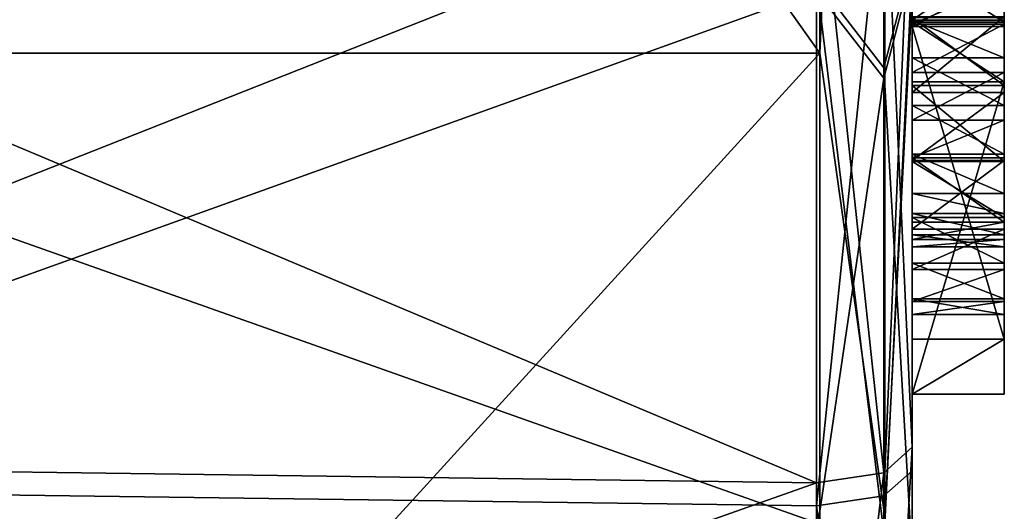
# Model space of a CAD drawing. Header units: millimetres. Extents: x -20 to 172, y -100 to 100.
# Tile 3 of 256: x -9.67 to 1, y -70.44 to -65.12. Entities that reach past the tile are written whole.
import ezdxf

# ---------------------------------------------------------------- set-up
doc = ezdxf.new("R2010")
doc.units = ezdxf.units.MM
doc.header["$LTSCALE"] = 37.722908
for name, color, linetype in [('105', 7, 'CONTINUOUS'), ('11', 7, 'CONTINUOUS'), ('12', 7, 'CONTINUOUS'), ('123', 7, 'CONTINUOUS'), ('124', 7, 'CONTINUOUS'), ('125', 7, 'CONTINUOUS'), ('126', 7, 'CONTINUOUS'), ('127', 7, 'CONTINUOUS'), ('128', 7, 'CONTINUOUS'), ('14', 7, 'CONTINUOUS'), ('28', 7, 'CONTINUOUS'), ('29', 7, 'CONTINUOUS'), ('390', 7, 'CONTINUOUS'), ('391', 7, 'CONTINUOUS'), ('392', 7, 'CONTINUOUS'), ('393', 7, 'CONTINUOUS'), ('394', 7, 'CONTINUOUS'), ('615', 7, 'CONTINUOUS'), ('616', 7, 'CONTINUOUS'), ('623', 7, 'CONTINUOUS'), ('624', 7, 'CONTINUOUS'), ('639', 7, 'CONTINUOUS'), ('641', 7, 'CONTINUOUS'), ('643', 7, 'CONTINUOUS'), ('644', 7, 'CONTINUOUS'), ('663', 7, 'CONTINUOUS'), ('664', 7, 'CONTINUOUS'), ('667', 7, 'CONTINUOUS'), ('668', 7, 'CONTINUOUS'), ('743', 7, 'CONTINUOUS'), ('744', 7, 'CONTINUOUS'), ('745', 7, 'CONTINUOUS'), ('746', 7, 'CONTINUOUS'), ('747', 7, 'CONTINUOUS'), ('748', 7, 'CONTINUOUS'), ('749', 7, 'CONTINUOUS'), ('765', 7, 'CONTINUOUS'), ('766', 7, 'CONTINUOUS'), ('767', 7, 'CONTINUOUS'), ('768', 7, 'CONTINUOUS'), ('769', 7, 'CONTINUOUS'), ('770', 7, 'CONTINUOUS'), ('771', 7, 'CONTINUOUS'), ('772', 7, 'CONTINUOUS'), ('773', 7, 'CONTINUOUS'), ('774', 7, 'CONTINUOUS'), ('775', 7, 'CONTINUOUS'), ('776', 7, 'CONTINUOUS'), ('777', 7, 'CONTINUOUS'), ('778', 7, 'CONTINUOUS'), ('779', 7, 'CONTINUOUS')]:
    doc.layers.add(name, color=color, linetype=linetype)

msp = doc.modelspace()

# ---------------------------------------------------------------- linework, layer by layer
at = {"layer": '105', "color": 250, "linetype": 'Continuous', "true_color": 0x323232}
for points in [[(1, -65.129, 59.593), (1, -64.483, 59.194), (1, -64.435, 60.342), (1, -65.129, 59.593)], [(1, -65.088, 58.76), (1, -64.483, 59.194), (1, -65.129, 59.593), (1, -65.088, 58.76)], [(1, -65.149, -57.166), (1, -64.663, -57.908), (1, -64.514, -56.974), (1, -65.149, -57.166)], [(1, -65.198, -58.207), (1, -64.663, -57.908), (1, -65.149, -57.166), (1, -65.198, -58.207)], [(1, -64.744, 62.418), (1, -65.101, 63.347), (1, -65.17, 62.615), (1, -64.744, 62.418)], [(1, -65.912, 58.53), (1, -65.088, 58.76), (1, -65.535, 59.374), (1, -65.912, 58.53)], [(1, -65.535, 59.374), (1, -65.088, 58.76), (1, -65.129, 59.593), (1, -65.535, 59.374)], [(1, -65.101, 63.347), (1, -65.836, 63.431), (1, -65.17, 62.615), (1, -65.101, 63.347)], [(1, -65.794, -57.566), (1, -65.198, -58.207), (1, -65.149, -57.166), (1, -65.794, -57.566)], [(1, -65.17, 62.615), (1, -65.836, 63.431), (1, -65.696, 62.705), (1, -65.17, 62.615)], [(1, -68.58, -61.35), (1, -65.198, -58.207), (1, -65.794, -57.566), (1, -68.58, -61.35)], [(1, -66.051, 59.255), (1, -65.912, 58.53), (1, -65.535, 59.374), (1, -66.051, 59.255)], [(1, -65.696, 62.705), (1, -65.836, 63.431), (1, -66.212, 62.587), (1, -65.696, 62.705)], [(1, -69.176, -60.709), (1, -68.58, -61.35), (1, -65.794, -57.566), (1, -69.176, -60.709)], [(1, -65.836, 63.431), (1, -66.659, 63.2), (1, -66.212, 62.587), (1, -65.836, 63.431)], [(1, -66.646, 58.614), (1, -65.912, 58.53), (1, -66.577, 59.345), (1, -66.646, 58.614)], [(1, -66.577, 59.345), (1, -65.912, 58.53), (1, -66.051, 59.255), (1, -66.577, 59.345)], [(1, -66.212, 62.587), (1, -66.659, 63.2), (1, -66.619, 62.367), (1, -66.212, 62.587)], [(1, -67.004, 59.542), (1, -66.646, 58.614), (1, -66.577, 59.345), (1, -67.004, 59.542)], [(1, -66.659, 63.2), (1, -67.264, 62.766), (1, -66.619, 62.367), (1, -66.659, 63.2)], [(1, -66.619, 62.367), (1, -67.264, 62.766), (1, -67.313, 61.619), (1, -66.619, 62.367)], [(1, -67.391, 58.906), (1, -66.646, 58.614), (1, -67.222, 59.745), (1, -67.391, 58.906)], [(1, -67.222, 59.745), (1, -66.646, 58.614), (1, -67.004, 59.542), (1, -67.222, 59.745)], [(1, -67.451, 60.155), (1, -67.391, 58.906), (1, -67.222, 59.745), (1, -67.451, 60.155)], [(1, -67.264, 62.766), (1, -67.76, 62.232), (1, -67.313, 61.619), (1, -67.264, 62.766)], [(1, -67.313, 61.619), (1, -67.76, 62.232), (1, -67.501, 61.196), (1, -67.313, 61.619)], [(1, -67.827, 59.311), (1, -67.391, 58.906), (1, -67.76, 62.232), (1, -67.827, 59.311)], [(1, -67.76, 62.232), (1, -67.391, 58.906), (1, -67.58, 60.673), (1, -67.76, 62.232)], [(1, -67.58, 60.673), (1, -67.391, 58.906), (1, -67.451, 60.155), (1, -67.58, 60.673)], [(1, -67.501, 61.196), (1, -67.76, 62.232), (1, -67.58, 60.673), (1, -67.501, 61.196)], [(1, -68.146, 61.596), (1, -67.827, 59.311), (1, -67.76, 62.232), (1, -68.146, 61.596)], [(1, -68.175, 60.031), (1, -67.827, 59.311), (1, -68.146, 61.596), (1, -68.175, 60.031)], [(1, -68.315, 60.757), (1, -68.175, 60.031), (1, -68.146, 61.596), (1, -68.315, 60.757)]]:
    msp.add_3dface(points, dxfattribs=at)
at = {"layer": '11', "color": 250, "linetype": 'Continuous', "true_color": 0x323232}
for points in [[(0, -76.497, 40.617), (0, -10.293, 45.09), (0, 67.898, 51.143), (0, -76.497, 40.617)], [(0, -76.497, 40.617), (0, 67.898, 51.143), (0, 67.365, 51.836), (0, -76.497, 40.617)], [(0, 66.104, 53.442), (0, -76.497, 40.617), (0, 67.365, 51.836), (0, 66.104, 53.442)], [(0, -83.287, 53.518), (0, -76.497, 40.617), (0, 66.104, 53.442), (0, -83.287, 53.518)], [(0, -83.287, 53.518), (0, 66.104, 53.442), (0, 65.547, 54.117), (0, -83.287, 53.518)], [(0, 64.262, 55.706), (0, -83.287, 53.518), (0, 65.547, 54.117), (0, 64.262, 55.706)], [(0, -27.098, 56.393), (0, -83.287, 53.518), (0, 64.262, 55.706), (0, -27.098, 56.393)], [(0, 10.293, -45.09), (0, -83.287, -53.518), (0, 39.388, -45.376), (0, 10.293, -45.09)], [(0, 39.388, -45.376), (0, -83.287, -53.518), (0, 39.07, -45.901), (0, 39.388, -45.376)], [(0, 38.598, -51.116), (0, -83.287, -53.518), (0, 39.222, -51.318), (0, 38.598, -51.116)], [(0, 39.222, -51.318), (0, -83.287, -53.518), (0, 1.266, -52.375), (0, 39.222, -51.318)], [(0, 39.07, -45.901), (0, -83.287, -53.518), (0, 39.061, -46.734), (0, 39.07, -45.901)], [(0, 39.061, -46.734), (0, -83.287, -53.518), (0, 37.078, -47.068), (0, 39.061, -46.734)], [(0, 37.978, -50.705), (0, -83.287, -53.518), (0, 38.598, -51.116), (0, 37.978, -50.705)], [(0, 37.153, -49.88), (0, -83.287, -53.518), (0, 37.978, -50.705), (0, 37.153, -49.88)], [(0, 36.742, -49.26), (0, -83.287, -53.518), (0, 37.153, -49.88), (0, 36.742, -49.26)], [(0, 37.078, -47.068), (0, -83.287, -53.518), (0, 36.76, -47.592), (0, 37.078, -47.068)], [(0, 36.76, -47.592), (0, -83.287, -53.518), (0, 36.543, -48.428), (0, 36.76, -47.592)], [(0, 36.543, -48.428), (0, -83.287, -53.518), (0, 36.742, -49.26), (0, 36.543, -48.428)], [(0, -10.293, -45.09), (0, -83.287, -53.518), (0, 10.293, -45.09), (0, -10.293, -45.09)], [(0, 1.266, -52.375), (0, -83.287, -53.518), (0, -3.5, -53.25), (0, 1.266, -52.375)], [(0, -83.287, -53.518), (0, -64.514, -56.974), (0, -3.5, -54.125), (0, -83.287, -53.518)], [(0, -83.287, -53.518), (0, -3.5, -54.125), (0, -3.5, -53.25), (0, -83.287, -53.518)], [(0, -83.287, -53.518), (0, -10.293, -45.09), (0, -76.238, -41.101), (0, -83.287, -53.518)], [(0, -10.293, -45.09), (0, -28.839, -36.158), (0, -69.75, -40.569), (0, -10.293, -45.09)], [(0, -76.238, -41.101), (0, -10.293, -45.09), (0, -69.75, -40.569), (0, -76.238, -41.101)], [(0, -63.068, 37.278), (0, -10.293, 45.09), (0, -70.006, 40.127), (0, -63.068, 37.278)], [(0, -70.006, 40.127), (0, -10.293, 45.09), (0, -76.497, 40.617), (0, -70.006, 40.127)], [(0, -83.287, 53.518), (0, -27.098, 56.393), (0, -63.956, 56.915), (0, -83.287, 53.518)], [(0, -28.839, -36.158), (0, -62.83, -37.677), (0, -69.75, -40.569), (0, -28.839, -36.158)], [(0, -99), (0, -46.25), (0, -41.672, 20.063), (0, -99)], [(0, -99), (0, -41.672, 20.063), (0, -64.579, 17.295), (0, -99)], [(0, -99), (0, -94.992, -27.885), (0, -46.25), (0, -99)], [(0, -46.25), (0, -94.992, -27.885), (0, -70.956, -18.236), (0, -46.25)], [(0, -64.468, -17.704), (0, -46.25), (0, -70.956, -18.236), (0, -64.468, -17.704)], [(0, -64.389, -65.776), (0, -62.22, -61.411), (0, -68.58, -61.35), (0, -64.389, -65.776)], [(0, -62.22, -61.411), (0, -62.816, -60.77), (0, -68.58, -61.35), (0, -62.22, -61.411)], [(0, -62.429, -59.217), (0, -68.58, -61.35), (0, -62.35, -59.74), (0, -62.429, -59.217)], [(0, -62.35, -59.74), (0, -68.58, -61.35), (0, -62.479, -60.258), (0, -62.35, -59.74)], [(0, -62.718, -58.688), (0, -68.58, -61.35), (0, -62.429, -59.217), (0, -62.718, -58.688)], [(0, -68.58, -61.35), (0, -62.816, -60.77), (0, -62.479, -60.258), (0, -68.58, -61.35)], [(0, -64.834, 74.817), (0, -83.287, 53.518), (0, -62.553, 67.462), (0, -64.834, 74.817)], [(0, -62.553, 67.462), (0, -83.287, 53.518), (0, -63.093, 66.758), (0, -62.553, 67.462)], [(0, -65.836, 63.431), (0, -65.101, 63.347), (0, -62.553, 63.603), (0, -65.836, 63.431)], [(0, -65.836, 63.431), (0, -62.553, 63.603), (0, -62.953, 64.248), (0, -65.836, 63.431)], [(0, -65.088, 58.76), (0, -65.912, 58.53), (0, -62.578, 58.62), (0, -65.088, 58.76)], [(0, -62.578, 58.62), (0, -65.912, 58.53), (0, -63.173, 57.979), (0, -62.578, 58.62)], [(0, -63.115, -58.261), (0, -68.58, -61.35), (0, -62.718, -58.688), (0, -63.115, -58.261)], [(0, -66.659, 63.2), (0, -65.836, 63.431), (0, -62.953, 64.248), (0, -66.659, 63.2)], [(0, -63.15, 64.675), (0, -66.659, 63.2), (0, -62.953, 64.248), (0, -63.15, 64.675)], [(0, -63.093, 66.758), (0, -83.287, 53.518), (0, -63.324, 65.935), (0, -63.093, 66.758)], [(0, -65.198, -58.207), (0, -68.58, -61.35), (0, -63.115, -58.261), (0, -65.198, -58.207)], [(0, -63.621, -57.935), (0, -65.198, -58.207), (0, -63.115, -58.261), (0, -63.621, -57.935)], [(0, -63.341, 65.31), (0, -66.659, 63.2), (0, -63.15, 64.675), (0, -63.341, 65.31)], [(0, -63.173, 57.979), (0, -65.912, 58.53), (0, -64.621, 57.731), (0, -63.173, 57.979)], [(0, -63.324, 65.935), (0, -83.287, 53.518), (0, -63.341, 65.31), (0, -63.324, 65.935)], [(0, -83.287, 53.518), (0, -66.659, 63.2), (0, -63.341, 65.31), (0, -83.287, 53.518)], [(0, -64.663, -57.908), (0, -65.198, -58.207), (0, -63.621, -57.935), (0, -64.663, -57.908)], [(0, -64.69, 56.999), (0, -83.287, 53.518), (0, -63.956, 56.915), (0, -64.69, 56.999)], [(0, -64.167, 61.287), (0, -64.297, 61.805), (0, -67.313, 61.619), (0, -64.167, 61.287)], [(0, -64.246, 60.764), (0, -64.167, 61.287), (0, -67.501, 61.196), (0, -64.246, 60.764)], [(0, -67.501, 61.196), (0, -64.167, 61.287), (0, -67.313, 61.619), (0, -67.501, 61.196)], [(0, -64.435, 60.342), (0, -64.246, 60.764), (0, -67.58, 60.673), (0, -64.435, 60.342)], [(0, -67.58, 60.673), (0, -64.246, 60.764), (0, -67.501, 61.196), (0, -67.58, 60.673)], [(0, -64.297, 61.805), (0, -64.525, 62.216), (0, -67.313, 61.619), (0, -64.297, 61.805)], [(0, -64.834, -74.817), (0, -64.389, -65.776), (0, -68.58, -61.35), (0, -64.834, -74.817)], [(0, -65.129, 59.593), (0, -64.435, 60.342), (0, -67.222, 59.745), (0, -65.129, 59.593)], [(0, -67.222, 59.745), (0, -64.435, 60.342), (0, -67.451, 60.155), (0, -67.222, 59.745)], [(0, -67.451, 60.155), (0, -64.435, 60.342), (0, -67.58, 60.673), (0, -67.451, 60.155)], [(0, -64.514, -56.974), (0, -83.287, -53.518), (0, -65.149, -57.166), (0, -64.514, -56.974)], [(0, -64.525, 62.216), (0, -64.744, 62.418), (0, -66.619, 62.367), (0, -64.525, 62.216)], [(0, -67.313, 61.619), (0, -64.525, 62.216), (0, -66.619, 62.367), (0, -67.313, 61.619)], [(0, -71.07, 17.786), (0, -99), (0, -64.579, 17.295), (0, -71.07, 17.786)], [(0, -83.287, 53.518), (0, -65.117, 57.196), (0, -64.621, 57.731), (0, -83.287, 53.518)], [(0, -65.912, 58.53), (0, -83.287, 53.518), (0, -64.621, 57.731), (0, -65.912, 58.53)], [(0, -65.117, 57.196), (0, -83.287, 53.518), (0, -64.69, 56.999), (0, -65.117, 57.196)], [(0, -66.619, 62.367), (0, -64.744, 62.418), (0, -66.212, 62.587), (0, -66.619, 62.367)], [(0, -66.212, 62.587), (0, -64.744, 62.418), (0, -65.17, 62.615), (0, -66.212, 62.587)], [(0, -83.287, -53.518), (0, -64.834, -74.817), (0, -69.176, -60.709), (0, -83.287, -53.518)], [(0, -69.176, -60.709), (0, -64.834, -74.817), (0, -68.58, -61.35), (0, -69.176, -60.709)], [(0, -65.535, 59.374), (0, -65.129, 59.593), (0, -67.004, 59.542), (0, -65.535, 59.374)], [(0, -67.004, 59.542), (0, -65.129, 59.593), (0, -67.222, 59.745), (0, -67.004, 59.542)], [(0, -65.149, -57.166), (0, -83.287, -53.518), (0, -65.794, -57.566), (0, -65.149, -57.166)], [(0, -65.696, 62.705), (0, -66.212, 62.587), (0, -65.17, 62.615), (0, -65.696, 62.705)], [(0, -66.051, 59.255), (0, -65.535, 59.374), (0, -66.577, 59.345), (0, -66.051, 59.255)], [(0, -66.577, 59.345), (0, -65.535, 59.374), (0, -67.004, 59.542), (0, -66.577, 59.345)], [(0, -65.794, -57.566), (0, -83.287, -53.518), (0, -69.176, -60.709), (0, -65.794, -57.566)], [(0, -66.646, 58.614), (0, -83.287, 53.518), (0, -65.912, 58.53), (0, -66.646, 58.614)], [(0, -67.391, 58.906), (0, -83.287, 53.518), (0, -66.646, 58.614), (0, -67.391, 58.906)], [(0, -66.659, 63.2), (0, -83.287, 53.518), (0, -67.264, 62.766), (0, -66.659, 63.2)], [(0, -67.264, 62.766), (0, -83.287, 53.518), (0, -67.76, 62.232), (0, -67.264, 62.766)], [(0, -67.827, 59.311), (0, -83.287, 53.518), (0, -67.391, 58.906), (0, -67.827, 59.311)], [(0, -67.76, 62.232), (0, -83.287, 53.518), (0, -68.146, 61.596), (0, -67.76, 62.232)], [(0, -68.175, 60.031), (0, -83.287, 53.518), (0, -67.827, 59.311), (0, -68.175, 60.031)], [(0, -68.146, 61.596), (0, -83.287, 53.518), (0, -68.315, 60.757), (0, -68.146, 61.596)], [(0, -68.315, 60.757), (0, -83.287, 53.518), (0, -68.175, 60.031), (0, -68.315, 60.757)]]:
    msp.add_3dface(points, dxfattribs=at)
at = {"layer": '12', "color": 250, "linetype": 'Continuous', "true_color": 0x323232}
for points in [[(-18, -65.486, -75.575), (-18, -41.542, -90.963), (-1, -65.486, -75.575), (-18, -65.486, -75.575)], [(-1, -65.486, -75.575), (-18, -41.542, -90.963), (-1, -41.542, -90.963), (-1, -65.486, -75.575)], [(-18, -84.125, -54.064), (-18, -65.486, -75.575), (-1, -84.125, -54.064), (-18, -84.125, -54.064)], [(-1, -84.125, -54.064), (-18, -65.486, -75.575), (-1, -65.486, -75.575), (-1, -84.125, -54.064)]]:
    msp.add_3dface(points, dxfattribs=at)
at = {"layer": '123', "color": 250, "linetype": 'Continuous', "true_color": 0x323232}
for points in [[(0, -64.514, -56.974), (0, -65.149, -57.166), (1, -65.149, -57.166), (0, -64.514, -56.974)], [(0, -64.514, -56.974), (1, -65.149, -57.166), (1, -64.514, -56.974), (0, -64.514, -56.974)]]:
    msp.add_3dface(points, dxfattribs=at)
at = {"layer": '124', "color": 250, "linetype": 'Continuous', "true_color": 0x323232}
for points in [[(0, -65.149, -57.166), (0, -65.794, -57.566), (1, -65.794, -57.566), (0, -65.149, -57.166)], [(0, -65.149, -57.166), (1, -65.794, -57.566), (1, -65.149, -57.166), (0, -65.149, -57.166)]]:
    msp.add_3dface(points, dxfattribs=at)
at = {"layer": '125', "color": 250, "linetype": 'Continuous', "true_color": 0x323232}
for points in [[(0, -65.794, -57.566), (0, -69.176, -60.709), (1, -65.794, -57.566), (0, -65.794, -57.566)], [(0, -69.176, -60.709), (1, -69.176, -60.709), (1, -65.794, -57.566), (0, -69.176, -60.709)]]:
    msp.add_3dface(points, dxfattribs=at)
at = {"layer": '126', "color": 250, "linetype": 'Continuous', "true_color": 0x323232}
for points in [[(0, -69.176, -60.709), (0, -68.58, -61.35), (1, -68.58, -61.35), (0, -69.176, -60.709)], [(0, -69.176, -60.709), (1, -68.58, -61.35), (1, -69.176, -60.709), (0, -69.176, -60.709)]]:
    msp.add_3dface(points, dxfattribs=at)
at = {"layer": '127', "color": 250, "linetype": 'Continuous', "true_color": 0x323232}
for points in [[(0, -68.58, -61.35), (0, -65.198, -58.207), (1, -68.58, -61.35), (0, -68.58, -61.35)], [(0, -65.198, -58.207), (1, -65.198, -58.207), (1, -68.58, -61.35), (0, -65.198, -58.207)]]:
    msp.add_3dface(points, dxfattribs=at)
at = {"layer": '128', "color": 250, "linetype": 'Continuous', "true_color": 0x323232}
for points in [[(0, -65.198, -58.207), (0, -64.663, -57.908), (1, -64.663, -57.908), (0, -65.198, -58.207)], [(0, -65.198, -58.207), (1, -64.663, -57.908), (1, -65.198, -58.207), (0, -65.198, -58.207)]]:
    msp.add_3dface(points, dxfattribs=at)
at = {"layer": '14', "color": 250, "linetype": 'Continuous', "true_color": 0x323232}
for points in [[(-18, -41.542, 90.963), (-18, -65.486, 75.575), (-1, -41.542, 90.963), (-18, -41.542, 90.963)], [(-1, -41.542, 90.963), (-18, -65.486, 75.575), (-1, -65.486, 75.575), (-1, -41.542, 90.963)], [(-18, -65.486, 75.575), (-18, -84.125, 54.064), (-1, -65.486, 75.575), (-18, -65.486, 75.575)], [(-1, -65.486, 75.575), (-18, -84.125, 54.064), (-1, -84.125, 54.064), (-1, -65.486, 75.575)]]:
    msp.add_3dface(points, dxfattribs=at)
at = {"layer": '28', "color": 250, "linetype": 'Continuous', "true_color": 0x323232}
for points in [[(-1, -41.542, 90.963), (-1, -65.486, 75.575), (-0.293, -49.854, 86.349), (-1, -41.542, 90.963)], [(-0.293, -49.854, 86.349), (-1, -65.486, 75.575), (-0.293, -70.504, 70.504), (-0.293, -49.854, 86.349)], [(0, -64.834, 74.817), (-0.293, -49.854, 86.349), (-0.293, -70.504, 70.504), (0, -64.834, 74.817)], [(0, -83.287, 53.518), (0, -64.834, 74.817), (-0.293, -70.504, 70.504), (0, -83.287, 53.518)], [(-1, -65.486, 75.575), (-1, -84.125, 54.064), (-0.293, -70.504, 70.504), (-1, -65.486, 75.575)]]:
    msp.add_3dface(points, dxfattribs=at)
at = {"layer": '29', "color": 250, "linetype": 'Continuous', "true_color": 0x323232}
for points in [[(-1, -65.486, -75.575), (-1, -41.542, -90.963), (-0.293, -49.854, -86.349), (-1, -65.486, -75.575)], [(-0.293, -70.504, -70.504), (-1, -65.486, -75.575), (-0.293, -49.854, -86.349), (-0.293, -70.504, -70.504)], [(0, -64.834, -74.817), (-0.293, -70.504, -70.504), (-0.293, -49.854, -86.349), (0, -64.834, -74.817)], [(0, -64.834, -74.817), (0, -83.287, -53.518), (-0.293, -70.504, -70.504), (0, -64.834, -74.817)], [(-1, -84.125, -54.064), (-1, -65.486, -75.575), (-0.293, -70.504, -70.504), (-1, -84.125, -54.064)]]:
    msp.add_3dface(points, dxfattribs=at)
at = {"layer": '390', "color": 250, "linetype": 'Continuous', "true_color": 0x323232}
for points in [[(0, -67.76, 62.232), (0, -68.146, 61.596), (1, -68.146, 61.596), (0, -67.76, 62.232)], [(0, -67.76, 62.232), (1, -68.146, 61.596), (1, -67.76, 62.232), (0, -67.76, 62.232)]]:
    msp.add_3dface(points, dxfattribs=at)
at = {"layer": '391', "color": 250, "linetype": 'Continuous', "true_color": 0x323232}
for points in [[(0, -67.264, 62.766), (0, -67.76, 62.232), (1, -67.76, 62.232), (0, -67.264, 62.766)], [(0, -67.264, 62.766), (1, -67.76, 62.232), (1, -67.264, 62.766), (0, -67.264, 62.766)]]:
    msp.add_3dface(points, dxfattribs=at)
at = {"layer": '392', "color": 250, "linetype": 'Continuous', "true_color": 0x323232}
for points in [[(0, -66.659, 63.2), (0, -67.264, 62.766), (1, -67.264, 62.766), (0, -66.659, 63.2)], [(0, -66.659, 63.2), (1, -67.264, 62.766), (1, -66.659, 63.2), (0, -66.659, 63.2)]]:
    msp.add_3dface(points, dxfattribs=at)
at = {"layer": '393', "color": 250, "linetype": 'Continuous', "true_color": 0x323232}
for points in [[(0, -65.836, 63.431), (0, -66.659, 63.2), (1, -66.659, 63.2), (0, -65.836, 63.431)], [(0, -65.836, 63.431), (1, -66.659, 63.2), (1, -65.836, 63.431), (0, -65.836, 63.431)]]:
    msp.add_3dface(points, dxfattribs=at)
at = {"layer": '394', "color": 250, "linetype": 'Continuous', "true_color": 0x323232}
for points in [[(0, -65.101, 63.347), (0, -65.836, 63.431), (1, -65.836, 63.431), (0, -65.101, 63.347)], [(0, -65.101, 63.347), (1, -65.836, 63.431), (1, -65.101, 63.347), (0, -65.101, 63.347)]]:
    msp.add_3dface(points, dxfattribs=at)
at = {"layer": '615', "color": 250, "linetype": 'Continuous', "true_color": 0x323232}
for points in [[(-1.035, -70.57, -19.158), (-18.035, -70.799, -18.61), (-18.035, -64.559, -18.099), (-1.035, -70.57, -19.158)], [(-1.035, -64.696, -18.677), (-1.035, -70.57, -19.158), (-18.035, -64.559, -18.099), (-1.035, -64.696, -18.677)]]:
    msp.add_3dface(points, dxfattribs=at)
at = {"layer": '616', "color": 250, "linetype": 'Continuous', "true_color": 0x323232}
for points in [[(-18.035, -70.916, 18.161), (-1.035, -64.813, 18.267), (-18.035, -64.673, 17.69), (-18.035, -70.916, 18.161)], [(-1.035, -70.69, 18.71), (-1.035, -64.813, 18.267), (-18.035, -70.916, 18.161), (-1.035, -70.69, 18.71)]]:
    msp.add_3dface(points, dxfattribs=at)
at = {"layer": '623', "color": 250, "linetype": 'Continuous', "true_color": 0x323232}
for points in [[(-0.305, -65.643, -18.22), (-1.035, -64.696, -18.677), (-0.305, -60.942, -20.15), (-0.305, -65.643, -18.22)], [(0, -64.468, -17.704), (-0.305, -65.643, -18.22), (-0.305, -60.942, -20.15), (0, -64.468, -17.704)], [(0, -64.468, -17.704), (0, -70.956, -18.236), (-0.305, -65.643, -18.22), (0, -64.468, -17.704)], [(-1.035, -70.57, -19.158), (-1.035, -64.696, -18.677), (-0.305, -70.678, -18.9), (-1.035, -70.57, -19.158)], [(-0.305, -70.678, -18.9), (-1.035, -64.696, -18.677), (-0.305, -65.643, -18.22), (-0.305, -70.678, -18.9)], [(0, -70.956, -18.236), (-0.305, -70.678, -18.9), (-0.305, -65.643, -18.22), (0, -70.956, -18.236)]]:
    msp.add_3dface(points, dxfattribs=at)
at = {"layer": '624', "color": 250, "linetype": 'Continuous', "true_color": 0x323232}
for points in [[(-0.305, -61.068, 19.763), (-1.035, -64.813, 18.267), (-0.305, -65.757, 17.804), (-0.305, -61.068, 19.763)], [(0, -64.579, 17.295), (-0.305, -61.068, 19.763), (-0.305, -65.757, 17.804), (0, -64.579, 17.295)], [(0, -71.07, 17.786), (0, -64.579, 17.295), (-0.305, -70.797, 18.451), (0, -71.07, 17.786)], [(-0.305, -70.797, 18.451), (0, -64.579, 17.295), (-0.305, -65.757, 17.804), (-0.305, -70.797, 18.451)], [(-1.035, -64.813, 18.267), (-1.035, -70.69, 18.71), (-0.305, -65.757, 17.804), (-1.035, -64.813, 18.267)], [(-1.035, -70.69, 18.71), (-0.305, -70.797, 18.451), (-0.305, -65.757, 17.804), (-1.035, -70.69, 18.71)]]:
    msp.add_3dface(points, dxfattribs=at)
at = {"layer": '639', "color": 250, "linetype": 'Continuous', "true_color": 0x323232}
for points in [[(-1.035, -63.216, -36.755), (-18.035, -62.987, -37.303), (-1.035, -70.136, -39.647), (-1.035, -63.216, -36.755)], [(-1.035, -70.136, -39.647), (-18.035, -62.987, -37.303), (-18.035, -69.907, -40.195), (-1.035, -70.136, -39.647)]]:
    msp.add_3dface(points, dxfattribs=at)
at = {"layer": '641', "color": 250, "linetype": 'Continuous', "true_color": 0x323232}
for points in [[(-1.035, -70.136, -39.647), (-18.035, -69.907, -40.195), (-18.035, -76.147, -40.706), (-1.035, -70.136, -39.647)], [(-1.035, -76.01, -40.128), (-1.035, -70.136, -39.647), (-18.035, -76.147, -40.706), (-1.035, -76.01, -40.128)]]:
    msp.add_3dface(points, dxfattribs=at)
at = {"layer": '643', "color": 250, "linetype": 'Continuous', "true_color": 0x323232}
for points in [[(-18.035, -63.222, 36.903), (-1.035, -63.447, 36.354), (-18.035, -70.16, 39.751), (-18.035, -63.222, 36.903)], [(-1.035, -63.447, 36.354), (-1.035, -70.386, 39.202), (-18.035, -70.16, 39.751), (-1.035, -63.447, 36.354)]]:
    msp.add_3dface(points, dxfattribs=at)
at = {"layer": '644', "color": 250, "linetype": 'Continuous', "true_color": 0x323232}
for points in [[(-1.035, -70.386, 39.202), (-1.035, -76.263, 39.646), (-18.035, -70.16, 39.751), (-1.035, -70.386, 39.202)], [(-18.035, -70.16, 39.751), (-1.035, -76.263, 39.646), (-18.035, -76.403, 40.223), (-18.035, -70.16, 39.751)]]:
    msp.add_3dface(points, dxfattribs=at)
at = {"layer": '663', "color": 250, "linetype": 'Continuous', "true_color": 0x323232}
for points in [[(0, -69.75, -40.569), (0, -62.83, -37.677), (-0.305, -63.108, -37.014), (0, -69.75, -40.569)], [(-1.035, -63.216, -36.755), (-0.305, -70.028, -39.906), (-0.305, -63.108, -37.014), (-1.035, -63.216, -36.755)], [(-0.305, -70.028, -39.906), (0, -69.75, -40.569), (-0.305, -63.108, -37.014), (-0.305, -70.028, -39.906)], [(-1.035, -63.216, -36.755), (-1.035, -70.136, -39.647), (-0.305, -70.028, -39.906), (-1.035, -63.216, -36.755)]]:
    msp.add_3dface(points, dxfattribs=at)
at = {"layer": '664', "color": 250, "linetype": 'Continuous', "true_color": 0x323232}
for points in [[(0, -76.238, -41.101), (0, -69.75, -40.569), (-0.305, -75.063, -40.585), (0, -76.238, -41.101)], [(0, -69.75, -40.569), (-0.305, -70.028, -39.906), (-0.305, -75.063, -40.585), (0, -69.75, -40.569)], [(-1.035, -70.136, -39.647), (-1.035, -76.01, -40.128), (-0.305, -70.028, -39.906), (-1.035, -70.136, -39.647)], [(-0.305, -70.028, -39.906), (-1.035, -76.01, -40.128), (-0.305, -75.063, -40.585), (-0.305, -70.028, -39.906)]]:
    msp.add_3dface(points, dxfattribs=at)
at = {"layer": '667', "color": 250, "linetype": 'Continuous', "true_color": 0x323232}
for points in [[(0, -70.006, 40.127), (0, -76.497, 40.617), (-0.305, -70.279, 39.461), (0, -70.006, 40.127)], [(-1.035, -70.386, 39.202), (-0.305, -70.279, 39.461), (-0.305, -75.319, 40.108), (-1.035, -70.386, 39.202)], [(-0.305, -70.279, 39.461), (0, -76.497, 40.617), (-0.305, -75.319, 40.108), (-0.305, -70.279, 39.461)], [(-1.035, -76.263, 39.646), (-1.035, -70.386, 39.202), (-0.305, -75.319, 40.108), (-1.035, -76.263, 39.646)]]:
    msp.add_3dface(points, dxfattribs=at)
at = {"layer": '668', "color": 250, "linetype": 'Continuous', "true_color": 0x323232}
for points in [[(0, -63.068, 37.278), (0, -70.006, 40.127), (-0.305, -70.279, 39.461), (0, -63.068, 37.278)], [(0, -63.068, 37.278), (-0.305, -70.279, 39.461), (-0.305, -63.341, 36.613), (0, -63.068, 37.278)], [(-1.035, -70.386, 39.202), (-1.035, -63.447, 36.354), (-0.305, -63.341, 36.613), (-1.035, -70.386, 39.202)], [(-0.305, -70.279, 39.461), (-1.035, -70.386, 39.202), (-0.305, -63.341, 36.613), (-0.305, -70.279, 39.461)]]:
    msp.add_3dface(points, dxfattribs=at)
at = {"layer": '743', "color": 250, "linetype": 'Continuous', "true_color": 0x323232}
for points in [[(0, -65.912, 58.53), (0, -65.088, 58.76), (1, -65.088, 58.76), (0, -65.912, 58.53)], [(0, -65.912, 58.53), (1, -65.088, 58.76), (1, -65.912, 58.53), (0, -65.912, 58.53)]]:
    msp.add_3dface(points, dxfattribs=at)
at = {"layer": '744', "color": 250, "linetype": 'Continuous', "true_color": 0x323232}
for points in [[(0, -66.646, 58.614), (0, -65.912, 58.53), (1, -65.912, 58.53), (0, -66.646, 58.614)], [(0, -66.646, 58.614), (1, -65.912, 58.53), (1, -66.646, 58.614), (0, -66.646, 58.614)]]:
    msp.add_3dface(points, dxfattribs=at)
at = {"layer": '745', "color": 250, "linetype": 'Continuous', "true_color": 0x323232}
for points in [[(0, -67.391, 58.906), (0, -66.646, 58.614), (1, -66.646, 58.614), (0, -67.391, 58.906)], [(0, -67.391, 58.906), (1, -66.646, 58.614), (1, -67.391, 58.906), (0, -67.391, 58.906)]]:
    msp.add_3dface(points, dxfattribs=at)
at = {"layer": '746', "color": 250, "linetype": 'Continuous', "true_color": 0x323232}
for points in [[(0, -67.827, 59.311), (0, -67.391, 58.906), (1, -67.391, 58.906), (0, -67.827, 59.311)], [(0, -67.827, 59.311), (1, -67.391, 58.906), (1, -67.827, 59.311), (0, -67.827, 59.311)]]:
    msp.add_3dface(points, dxfattribs=at)
at = {"layer": '747', "color": 250, "linetype": 'Continuous', "true_color": 0x323232}
for points in [[(0, -68.175, 60.031), (0, -67.827, 59.311), (1, -67.827, 59.311), (0, -68.175, 60.031)], [(0, -68.175, 60.031), (1, -67.827, 59.311), (1, -68.175, 60.031), (0, -68.175, 60.031)]]:
    msp.add_3dface(points, dxfattribs=at)
at = {"layer": '748', "color": 250, "linetype": 'Continuous', "true_color": 0x323232}
for points in [[(0, -68.315, 60.757), (0, -68.175, 60.031), (1, -68.175, 60.031), (0, -68.315, 60.757)], [(0, -68.315, 60.757), (1, -68.175, 60.031), (1, -68.315, 60.757), (0, -68.315, 60.757)]]:
    msp.add_3dface(points, dxfattribs=at)
at = {"layer": '749', "color": 250, "linetype": 'Continuous', "true_color": 0x323232}
for points in [[(0, -68.146, 61.596), (0, -68.315, 60.757), (1, -68.315, 60.757), (0, -68.146, 61.596)], [(0, -68.146, 61.596), (1, -68.315, 60.757), (1, -68.146, 61.596), (0, -68.146, 61.596)]]:
    msp.add_3dface(points, dxfattribs=at)
at = {"layer": '765', "color": 250, "linetype": 'Continuous', "true_color": 0x323232}
for points in [[(0, -65.17, 62.615), (0, -64.744, 62.418), (1, -64.744, 62.418), (0, -65.17, 62.615)], [(0, -65.17, 62.615), (1, -64.744, 62.418), (1, -65.17, 62.615), (0, -65.17, 62.615)]]:
    msp.add_3dface(points, dxfattribs=at)
at = {"layer": '766', "color": 250, "linetype": 'Continuous', "true_color": 0x323232}
for points in [[(0, -65.696, 62.705), (0, -65.17, 62.615), (1, -65.17, 62.615), (0, -65.696, 62.705)], [(0, -65.696, 62.705), (1, -65.17, 62.615), (1, -65.696, 62.705), (0, -65.696, 62.705)]]:
    msp.add_3dface(points, dxfattribs=at)
at = {"layer": '767', "color": 250, "linetype": 'Continuous', "true_color": 0x323232}
for points in [[(0, -66.212, 62.587), (0, -65.696, 62.705), (1, -65.696, 62.705), (0, -66.212, 62.587)], [(0, -66.212, 62.587), (1, -65.696, 62.705), (1, -66.212, 62.587), (0, -66.212, 62.587)]]:
    msp.add_3dface(points, dxfattribs=at)
at = {"layer": '768', "color": 250, "linetype": 'Continuous', "true_color": 0x323232}
for points in [[(0, -66.619, 62.367), (0, -66.212, 62.587), (1, -66.212, 62.587), (0, -66.619, 62.367)], [(0, -66.619, 62.367), (1, -66.212, 62.587), (1, -66.619, 62.367), (0, -66.619, 62.367)]]:
    msp.add_3dface(points, dxfattribs=at)
at = {"layer": '769', "color": 250, "linetype": 'Continuous', "true_color": 0x323232}
for points in [[(0, -67.313, 61.619), (0, -66.619, 62.367), (1, -67.313, 61.619), (0, -67.313, 61.619)], [(0, -66.619, 62.367), (1, -66.619, 62.367), (1, -67.313, 61.619), (0, -66.619, 62.367)]]:
    msp.add_3dface(points, dxfattribs=at)
at = {"layer": '770', "color": 250, "linetype": 'Continuous', "true_color": 0x323232}
for points in [[(0, -67.501, 61.196), (0, -67.313, 61.619), (1, -67.313, 61.619), (0, -67.501, 61.196)], [(0, -67.501, 61.196), (1, -67.313, 61.619), (1, -67.501, 61.196), (0, -67.501, 61.196)]]:
    msp.add_3dface(points, dxfattribs=at)
at = {"layer": '771', "color": 250, "linetype": 'Continuous', "true_color": 0x323232}
for points in [[(0, -67.58, 60.673), (0, -67.501, 61.196), (1, -67.501, 61.196), (0, -67.58, 60.673)], [(0, -67.58, 60.673), (1, -67.501, 61.196), (1, -67.58, 60.673), (0, -67.58, 60.673)]]:
    msp.add_3dface(points, dxfattribs=at)
at = {"layer": '772', "color": 250, "linetype": 'Continuous', "true_color": 0x323232}
for points in [[(0, -67.451, 60.155), (0, -67.58, 60.673), (1, -67.58, 60.673), (0, -67.451, 60.155)], [(0, -67.451, 60.155), (1, -67.58, 60.673), (1, -67.451, 60.155), (0, -67.451, 60.155)]]:
    msp.add_3dface(points, dxfattribs=at)
at = {"layer": '773', "color": 250, "linetype": 'Continuous', "true_color": 0x323232}
for points in [[(0, -67.222, 59.745), (0, -67.451, 60.155), (1, -67.451, 60.155), (0, -67.222, 59.745)], [(0, -67.222, 59.745), (1, -67.451, 60.155), (1, -67.222, 59.745), (0, -67.222, 59.745)]]:
    msp.add_3dface(points, dxfattribs=at)
at = {"layer": '774', "color": 250, "linetype": 'Continuous', "true_color": 0x323232}
for points in [[(0, -67.004, 59.542), (0, -67.222, 59.745), (1, -67.222, 59.745), (0, -67.004, 59.542)], [(0, -67.004, 59.542), (1, -67.222, 59.745), (1, -67.004, 59.542), (0, -67.004, 59.542)]]:
    msp.add_3dface(points, dxfattribs=at)
at = {"layer": '775', "color": 250, "linetype": 'Continuous', "true_color": 0x323232}
for points in [[(0, -66.577, 59.345), (0, -67.004, 59.542), (1, -67.004, 59.542), (0, -66.577, 59.345)], [(0, -66.577, 59.345), (1, -67.004, 59.542), (1, -66.577, 59.345), (0, -66.577, 59.345)]]:
    msp.add_3dface(points, dxfattribs=at)
at = {"layer": '776', "color": 250, "linetype": 'Continuous', "true_color": 0x323232}
for points in [[(0, -66.051, 59.255), (0, -66.577, 59.345), (1, -66.577, 59.345), (0, -66.051, 59.255)], [(0, -66.051, 59.255), (1, -66.577, 59.345), (1, -66.051, 59.255), (0, -66.051, 59.255)]]:
    msp.add_3dface(points, dxfattribs=at)
at = {"layer": '777', "color": 250, "linetype": 'Continuous', "true_color": 0x323232}
for points in [[(0, -65.535, 59.374), (0, -66.051, 59.255), (1, -66.051, 59.255), (0, -65.535, 59.374)], [(0, -65.535, 59.374), (1, -66.051, 59.255), (1, -65.535, 59.374), (0, -65.535, 59.374)]]:
    msp.add_3dface(points, dxfattribs=at)
at = {"layer": '778', "color": 250, "linetype": 'Continuous', "true_color": 0x323232}
for points in [[(0, -65.129, 59.593), (0, -65.535, 59.374), (1, -65.535, 59.374), (0, -65.129, 59.593)], [(0, -65.129, 59.593), (1, -65.535, 59.374), (1, -65.129, 59.593), (0, -65.129, 59.593)]]:
    msp.add_3dface(points, dxfattribs=at)
at = {"layer": '779', "color": 250, "linetype": 'Continuous', "true_color": 0x323232}
for points in [[(0, -64.435, 60.342), (0, -65.129, 59.593), (1, -64.435, 60.342), (0, -64.435, 60.342)], [(0, -65.129, 59.593), (1, -65.129, 59.593), (1, -64.435, 60.342), (0, -65.129, 59.593)]]:
    msp.add_3dface(points, dxfattribs=at)

doc.saveas('drawing.dxf')
